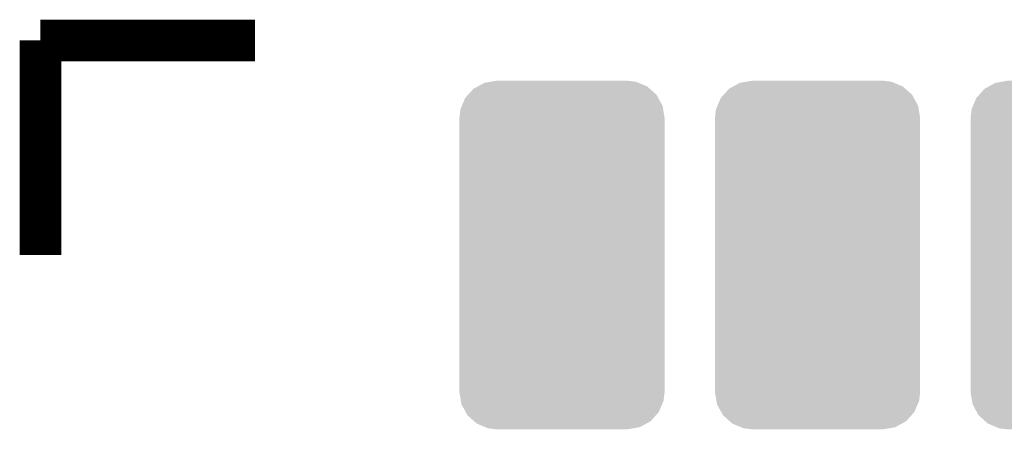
# Model space of a CAD drawing. Extents: x -1.3 to 24.2, y -3.9 to 53.4.
# Tile 30 of 39: x 6.3 to 11.1, y 41.2 to 43.3. Entities that reach past the tile are written whole.
import ezdxf

# ---------------------------------------------------------------- set-up
doc = ezdxf.new("R2010")
doc.units = 0
doc.layers.get('0').update_dxf_attribs({"linetype": 'CONTINUOUS'})
doc.layers.add('HVAC_2_CLICK_V101_GTO', color=14, linetype='CONTINUOUS')
doc.layers.add('HVAC_2_CLICK_V101_GTS', color=12, linetype='CONTINUOUS')

# ---------------------------------------------------------------- blocks, each defined once
blk = doc.blocks.new('CUSTOM_79')
for points in [[(-0.432784, 0.812932), (-0.41294, 0.823834), (0.429544, 0.812932), (0.417448, 0.823834)], [(-0.41294, 0.823834), (-0.379728, 0.84208), (0.417448, 0.823834), (0.374134, 0.84208)], [(-0.379728, 0.84208), (-0.348648, 0.847334), (0.374134, 0.84208), (0.36166, 0.847334)], [(-0.348648, 0.847334), (-0.32004, 0.85217), (0.36166, 0.847334), (0.32004, 0.85217)], [(-0.473314, 0.767968), (-0.459492, 0.783304), (0.470838, 0.767968), (0.462412, 0.783304)], [(-0.459492, 0.783304), (-0.432784, 0.812932), (0.462412, 0.783304), (0.429544, 0.812932)], [(-0.496814, 0.71218), (-0.489204, 0.730248), (0.494616, 0.71218), (0.49156, 0.730248)], [(-0.489204, 0.730248), (-0.473314, 0.767968), (0.49156, 0.730248), (0.470838, 0.767968)], [(-0.50165, 0.67056), (-0.496814, 0.71218), (0.50165, 0.67056), (0.494616, 0.71218)], [(-0.50165, -0.67056), (-0.50165, 0.67056), (0.50165, -0.67056), (0.50165, 0.67056)], [(-0.494614, -0.71218), (-0.50165, -0.67056), (0.496814, -0.71218), (0.50165, -0.67056)], [(-0.49156, -0.730248), (-0.494614, -0.71218), (0.489202, -0.730248), (0.496814, -0.71218)], [(-0.470836, -0.767968), (-0.49156, -0.730248), (0.473314, -0.767968), (0.489202, -0.730248)], [(-0.462412, -0.783304), (-0.470836, -0.767968), (0.45949, -0.783304), (0.473314, -0.767968)], [(-0.429542, -0.812932), (-0.462412, -0.783304), (0.432784, -0.812932), (0.45949, -0.783304)], [(-0.417448, -0.823834), (-0.429542, -0.812932), (0.412938, -0.823834), (0.432784, -0.812932)], [(-0.374132, -0.84208), (-0.417448, -0.823834), (0.379728, -0.84208), (0.412938, -0.823834)], [(-0.36166, -0.847334), (-0.374132, -0.84208), (0.348646, -0.847334), (0.379728, -0.84208)], [(-0.32004, -0.85217), (-0.36166, -0.847334), (0.32004, -0.85217), (0.348646, -0.847334)]]:
    blk.add_solid(points)

msp = doc.modelspace()

# ---------------------------------------------------------------- linework, layer by layer
at = {"layer": 'HVAC_2_CLICK_V101_GTO', "const_width": 0.2032}
for points in [[(6.38048, 43.14952), (7.4295, 43.14952)], [(6.38048, 42.1005), (6.38048, 43.14952)]]:
    msp.add_lwpolyline(points, dxfattribs=at)

# ---------------------------------------------------------------- block references
at = {"layer": 'HVAC_2_CLICK_V101_GTS'}
for p in [(8.93064, 42.1005), (10.18032, 42.1005), (11.43, 42.1005)]:
    msp.add_blockref('CUSTOM_79', p, dxfattribs=at)

doc.saveas('drawing.dxf')
